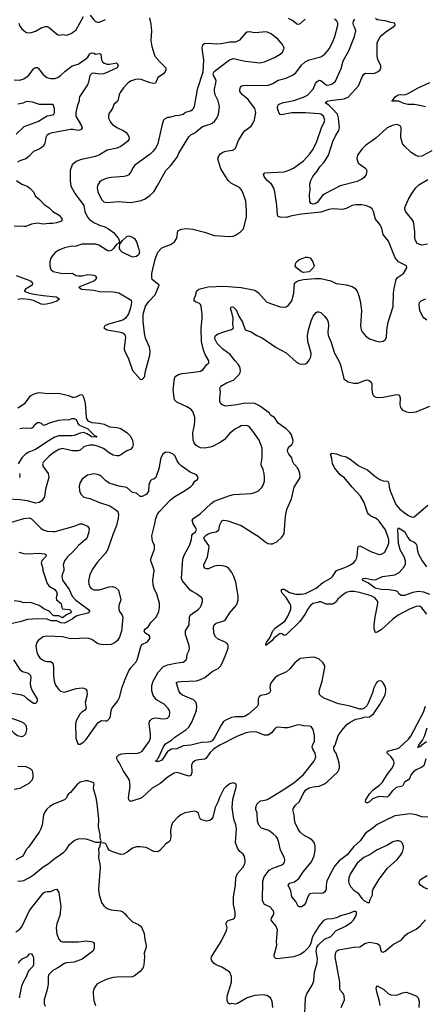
# Model space of a CAD drawing. Header units: inches. Extents: x 1173000 to 1307049, y 522583 to 678455.
# Tile 158 of 256: x 1223488 to 1227664, y 564442 to 574585. Entities that reach past the tile are written whole.
import ezdxf

# ---------------------------------------------------------------- set-up
doc = ezdxf.new("R2010")
doc.units = ezdxf.units.IN
doc.header["$MEASUREMENT"] = 0
doc.layers.add('B2526', color=7, linetype='Continuous')
doc.layers.add('B2527', color=7, linetype='Continuous')

msp = doc.modelspace()

# ---------------------------------------------------------------- linework, layer by layer
at = {"layer": 'B2526', "color": 5}
for points, elevation in [([(1223725, 570000), (1223727, 569987), (1223782, 569910), (1223788, 569870), (1223753, 569750), (1223742, 569670), (1223717, 569630), (1223690, 569610), (1223650, 569605), (1223568, 569628), (1223490, 569639), (1223370, 569645)], 840), ([(1223486, 569910), (1223490, 569890), (1223487, 569870)], 820), ([(1224929, 570000), (1224923, 569970), (1224890, 569870), (1224868, 569852), (1224850, 569849), (1224830, 569832), (1224818, 569790), (1224814, 569726), (1224790, 569695), (1224750, 569673), (1224730, 569673), (1224690, 569709), (1224650, 569716), (1224590, 569767), (1224510, 569781), (1224410, 569810), (1224374, 569834), (1224330, 569880), (1224310, 569894), (1224290, 569901), (1224250, 569905), (1224187, 569893), (1224130, 569853), (1224110, 569818), (1224102, 569778), (1224103, 569730), (1224118, 569698), (1224137, 569677), (1224150, 569668), (1224210, 569654), (1224310, 569610), (1224417, 569577), (1224477, 569537), (1224497, 569517), (1224503, 569503), (1224506, 569490), (1224503, 569450), (1224486, 569374), (1224450, 569289), (1224396, 569130), (1224371, 569090), (1224285, 568995), (1224245, 568935), (1224210, 568870), (1224197, 568803), (1224199, 568770), (1224210, 568741), (1224224, 568724), (1224250, 568712), (1224310, 568711), (1224410, 568741), (1224445, 568745), (1224476, 568736), (1224505, 568710), (1224529, 568610), (1224510, 568550), (1224510, 568510), (1224516, 568490), (1224544, 568450), (1224550, 568430), (1224535, 568285), (1224516, 568224), (1224496, 568190), (1224470, 568168), (1224430, 568150), (1224350, 568145), (1224310, 568152), (1224290, 568158), (1224230, 568200), (1224190, 568215), (1224010, 568208), (1223930, 568228), (1223770, 568234), (1223730, 568226), (1223679, 568190), (1223665, 568170), (1223656, 568130), (1223664, 568070), (1223677, 568037), (1223696, 568010), (1223722, 567990), (1223750, 567976), (1223770, 567972), (1223810, 567972), (1223830, 567955), (1223836, 567910), (1223836, 567830), (1223842, 567770), (1223857, 567730), (1223890, 567684), (1223910, 567668), (1223950, 567658), (1224070, 567695), (1224130, 567702), (1224150, 567700), (1224168, 567690), (1224180, 567670), (1224183, 567630), (1224161, 567550), (1224172, 567490), (1224154, 567470), (1224127, 567453), (1224109, 567430), (1224074, 567370), (1224063, 567330), (1224065, 567185), (1224086, 567126), (1224090, 567122), (1224110, 567122), (1224150, 567145), (1224170, 567165), (1224296, 567344), (1224330, 567366), (1224370, 567362), (1224390, 567364), (1224414, 567386), (1224423, 567410), (1224429, 567470), (1224436, 567490), (1224499, 567570), (1224516, 567604), (1224544, 567710), (1224574, 567790), (1224610, 567871), (1224630, 567904), (1224688, 567970), (1224698, 567990), (1224735, 568125), (1224747, 568150), (1224803, 568177), (1224827, 568210), (1224829, 568230), (1224821, 568241), (1224778, 568270), (1224771, 568290), (1224784, 568310), (1224810, 568330), (1224843, 568377), (1224894, 568430), (1224920, 568490), (1224928, 568530), (1224928, 568570), (1224901, 568670), (1224876, 568716), (1224863, 568763), (1224858, 568810), (1224871, 568910), (1224864, 568944), (1224838, 569010), (1224838, 569030), (1224876, 569130), (1224876, 569170), (1224854, 569214), (1224847, 569267), (1224881, 569390), (1224890, 569445), (1224907, 569490), (1224924, 569516), (1225041, 569639), (1225087, 569673), (1225186, 569730), (1225250, 569777), (1225270, 569797), (1225290, 569830), (1225318, 569850), (1225324, 569870), (1225310, 569895), (1225243, 569923), (1225149, 569990), (1225139, 570000)], 860), ([(1226420, 564270), (1226430, 564510), (1226444, 564550), (1226501, 564639), (1226516, 564684), (1226525, 564775), (1226551, 564871), (1226553, 564910), (1226539, 564990), (1226549, 565030), (1226566, 565054), (1226626, 565114), (1226690, 565141), (1226742, 565198), (1226850, 565250), (1226906, 565290), (1226925, 565310), (1226949, 565350), (1226955, 565375), (1226955, 565390), (1226950, 565398), (1226930, 565399), (1226881, 565379), (1226790, 565352), (1226750, 565333), (1226710, 565324), (1226650, 565320), (1226616, 565304), (1226570, 565249), (1226530, 565186), (1226501, 565130), (1226484, 565070), (1226464, 565030), (1226417, 564983), (1226381, 564959), (1226310, 564933), (1226170, 564913), (1226130, 564912), (1226107, 564930), (1226107, 564950), (1226134, 565050), (1226132, 565090), (1226142, 565210), (1226126, 565250), (1226077, 565310), (1226080, 565330), (1226105, 565370), (1226105, 565390), (1226097, 565410), (1226065, 565445), (1226010, 565472), (1225989, 565509), (1225993, 565710), (1226005, 565755), (1226057, 565823), (1226094, 565846), (1226197, 565883), (1226216, 565904), (1226219, 565930), (1226210, 565957), (1226174, 566030), (1226156, 566110), (1226142, 566150), (1226129, 566170), (1226099, 566199), (1226052, 566232), (1225977, 566257), (1225950, 566289), (1225935, 566330), (1225932, 566410), (1225920, 566450), (1225919, 566470), (1225930, 566504), (1225956, 566530), (1225970, 566538), (1226029, 566550), (1226050, 566559), (1226201, 566650), (1226310, 566725), (1226410, 566810), (1226517, 566943), (1226531, 566970), (1226536, 566990), (1226535, 567010), (1226530, 567030), (1226505, 567070), (1226501, 567090), (1226503, 567110), (1226522, 567150), (1226524, 567210), (1226510, 567274), (1226490, 567303), (1226470, 567309), (1226410, 567310), (1226370, 567320), (1226343, 567317), (1226250, 567290), (1226210, 567290), (1226150, 567298), (1226130, 567293), (1226110, 567278), (1226082, 567238), (1226045, 567215), (1226010, 567214), (1225930, 567247), (1225870, 567250), (1225820, 567240), (1225730, 567205), (1225550, 567111), (1225485, 567070), (1225450, 567036), (1225406, 566974), (1225390, 566967), (1225310, 566956), (1225290, 566950), (1225270, 566934), (1225258, 566910), (1225260, 566830), (1225250, 566798), (1225230, 566793), (1225110, 566829), (1225078, 566822), (1225016, 566784), (1224930, 566715), (1224853, 566670), (1224750, 566574), (1224730, 566563), (1224630, 566533), (1224613, 566550), (1224610, 566570), (1224624, 566690), (1224618, 566750), (1224610, 566770), (1224554, 566850), (1224513, 566933), (1224497, 566950), (1224487, 566970), (1224487, 566990), (1224510, 567013), (1224539, 567022), (1224610, 567030), (1224690, 567027), (1224725, 567035), (1224750, 567050), (1224821, 567150), (1224835, 567185), (1224836, 567230), (1224822, 567330), (1224825, 567355), (1224833, 567367), (1224850, 567383), (1224870, 567390), (1224890, 567392), (1224957, 567383), (1224994, 567386), (1225010, 567391), (1225030, 567412), (1225035, 567450), (1225030, 567470), (1225017, 567490), (1224974, 567534), (1224898, 567578), (1224863, 567623), (1224850, 567670), (1224848, 567728), (1224861, 567770), (1224915, 567865), (1224970, 567922), (1225010, 567938), (1225110, 567959), (1225170, 567966), (1225202, 567990), (1225209, 568010), (1225212, 568050), (1225234, 568090), (1225237, 568110), (1225231, 568150), (1225196, 568250), (1225195, 568290), (1225233, 568350), (1225236, 568430), (1225245, 568450), (1225325, 568510), (1225345, 568530), (1225358, 568550), (1225372, 568590), (1225372, 568610), (1225365, 568630), (1225309, 568670), (1225270, 568690), (1225242, 568710), (1225165, 568805), (1225154, 568830), (1225168, 569030), (1225185, 569075), (1225235, 569170), (1225256, 569230), (1225261, 569270), (1225270, 569290), (1225297, 569310), (1225307, 569330), (1225300, 569350), (1225275, 569390), (1225264, 569430), (1225280, 569450), (1225347, 569493), (1225458, 569602), (1225490, 569626), (1225650, 569683), (1225690, 569693), (1225870, 569704), (1225910, 569713), (1225948, 569732), (1225978, 569762), (1225995, 569790), (1226007, 569830), (1226010, 569870), (1226006, 569910), (1225995, 569950), (1225978, 569990), (1225976, 570000)], 840), ([(1227690, 566369), (1227630, 566373), (1227570, 566395), (1227510, 566404), (1227350, 566383), (1227230, 566327), (1227170, 566293), (1227110, 566245), (1227051, 566209), (1226995, 566125), (1226930, 566069), (1226858, 565982), (1226779, 565921), (1226733, 565870), (1226690, 565798), (1226652, 565710), (1226642, 565670), (1226642, 565630), (1226638, 565610), (1226630, 565600), (1226612, 565588), (1226596, 565584), (1226510, 565587), (1226480, 565580), (1226470, 565573), (1226450, 565544), (1226434, 565490), (1226417, 565463), (1226390, 565446), (1226370, 565445), (1226354, 565454), (1226330, 565501), (1226290, 565549), (1226279, 565610), (1226251, 565670), (1226270, 565689), (1226317, 565703), (1226362, 565738), (1226410, 565810), (1226494, 565910), (1226519, 565970), (1226530, 566030), (1226531, 566070), (1226523, 566103), (1226507, 566127), (1226475, 566150), (1226407, 566187), (1226377, 566217), (1226352, 566252), (1226320, 566320), (1226315, 566395), (1226301, 566450), (1226303, 566457), (1226323, 566490), (1226370, 566532), (1226405, 566610), (1226435, 566650), (1226470, 566671), (1226510, 566682), (1226570, 566690), (1226618, 566710), (1226650, 566732), (1226762, 566838), (1226776, 566864), (1226782, 566890), (1226779, 566930), (1226745, 567030), (1226729, 567050), (1226721, 567070), (1226722, 567090), (1226736, 567110), (1226768, 567210), (1226819, 567281), (1226857, 567323), (1226890, 567350), (1226950, 567381), (1227006, 567390), (1227030, 567399), (1227090, 567405), (1227130, 567433), (1227195, 567530), (1227252, 567630), (1227259, 567670), (1227258, 567690), (1227250, 567718), (1227230, 567755), (1227212, 567772), (1227190, 567775), (1227170, 567765), (1227157, 567750), (1227130, 567694), (1227119, 567650), (1227077, 567543), (1227062, 567518), (1227030, 567489), (1227010, 567481), (1226990, 567481), (1226890, 567513), (1226770, 567538), (1226631, 567591), (1226598, 567610), (1226574, 567634), (1226573, 567670), (1226603, 567770), (1226630, 567910), (1226630, 567930), (1226610, 567962), (1226570, 567996), (1226530, 568015), (1226510, 568019), (1226376, 568004), (1226320, 567960), (1226265, 567895), (1226234, 567866), (1226151, 567829), (1226116, 567804), (1226072, 567748), (1226065, 567710), (1226069, 567670), (1226060, 567650), (1226027, 567633), (1225970, 567623), (1225952, 567610), (1225944, 567590), (1225945, 567530), (1225934, 567510), (1225844, 567430), (1225811, 567410), (1225790, 567404), (1225710, 567405), (1225670, 567397), (1225610, 567370), (1225586, 567354), (1225561, 567319), (1225495, 567190), (1225470, 567158), (1225450, 567145), (1225430, 567141), (1225361, 567139), (1225250, 567111), (1225170, 567106), (1225105, 567075), (1225050, 567069), (1225010, 567046), (1224970, 566980), (1224950, 566958), (1224910, 566940), (1224886, 566946), (1224902, 566958), (1224907, 566970), (1224919, 566981), (1224970, 567093), (1224990, 567125), (1225050, 567163), (1225086, 567194), (1225199, 567270), (1225230, 567297), (1225262, 567350), (1225307, 567470), (1225313, 567513), (1225304, 567550), (1225277, 567577), (1225166, 567626), (1225143, 567643), (1225125, 567670), (1225101, 567750), (1225104, 567756), (1225117, 567763), (1225152, 567768), (1225310, 567776), (1225350, 567788), (1225393, 567810), (1225470, 567869), (1225530, 567903), (1225555, 567925), (1225571, 567950), (1225605, 568030), (1225634, 568110), (1225636, 568136), (1225632, 568150), (1225621, 568161), (1225596, 568176), (1225530, 568204), (1225500, 568230), (1225488, 568270), (1225484, 568330), (1225490, 568350), (1225510, 568368), (1225570, 568384), (1225590, 568393), (1225610, 568410), (1225648, 568472), (1225716, 568550), (1225727, 568570), (1225739, 568610), (1225739, 568650), (1225713, 568790), (1225693, 568850), (1225674, 568890), (1225642, 568930), (1225616, 568950), (1225579, 568959), (1225530, 568961), (1225490, 568954), (1225431, 568929), (1225410, 568927), (1225395, 568935), (1225386, 568946), (1225385, 568970), (1225422, 569050), (1225439, 569150), (1225435, 569170), (1225392, 569230), (1225385, 569250), (1225403, 569270), (1225430, 569287), (1225470, 569303), (1225510, 569310), (1225534, 569326), (1225539, 569330), (1225550, 569383), (1225562, 569410), (1225570, 569422), (1225590, 569430), (1225630, 569422), (1225770, 569374), (1225881, 569301), (1225945, 569265), (1226011, 569210), (1226043, 569190), (1226070, 569184), (1226090, 569186), (1226134, 569206), (1226186, 569254), (1226210, 569290), (1226225, 569470), (1226240, 569540), (1226286, 569650), (1226314, 569770), (1226375, 569870), (1226372, 569910), (1226358, 569950), (1226347, 569970), (1226320, 570000)], 820), ([(1227681, 568461), (1227630, 568525), (1227610, 568539), (1227590, 568543), (1227570, 568540), (1227510, 568516), (1227385, 568450), (1227329, 568410), (1227210, 568301), (1227170, 568274), (1227150, 568269), (1227139, 568310), (1227139, 568350), (1227147, 568430), (1227177, 568570), (1227175, 568590), (1227166, 568606), (1227144, 568630), (1227107, 568650), (1226986, 568686), (1226930, 568695), (1226890, 568696), (1226850, 568684), (1226810, 568658), (1226763, 568617), (1226750, 568593), (1226730, 568573), (1226710, 568564), (1226643, 568563), (1226588, 568588), (1226570, 568589), (1226559, 568581), (1226506, 568570), (1226482, 568550), (1226450, 568510), (1226423, 568457), (1226373, 568387), (1226230, 568248), (1226210, 568243), (1226190, 568260), (1226170, 568263), (1226106, 568214), (1226087, 568190), (1226050, 568158), (1226043, 568157), (1226030, 568141), (1226023, 568143), (1226021, 568150), (1226028, 568170), (1226064, 568216), (1226094, 568290), (1226121, 568319), (1226218, 568390), (1226245, 568435), (1226279, 568510), (1226279, 568550), (1226271, 568570), (1226230, 568633), (1226190, 568678), (1226183, 568690), (1226185, 568715), (1226190, 568719), (1226210, 568717), (1226266, 568686), (1226330, 568668), (1226390, 568668), (1226430, 568675), (1226539, 568730), (1226610, 568786), (1226690, 568831), (1226710, 568850), (1226749, 568911), (1226852, 568950), (1226895, 568970), (1226927, 568993), (1226946, 569014), (1226959, 569041), (1226967, 569090), (1226970, 569150), (1226980, 569160), (1226990, 569166), (1227110, 569102), (1227190, 569077), (1227210, 569078), (1227244, 569096), (1227273, 569147), (1227288, 569192), (1227289, 569230), (1227254, 569330), (1227190, 569419), (1227174, 569434), (1227150, 569450), (1227104, 569470), (1227080, 569490), (1227069, 569510), (1227035, 569610), (1226996, 569676), (1226910, 569770), (1226830, 569869), (1226790, 569893), (1226730, 569970), (1226714, 570000)], 780), ([(1226965, 570000), (1226978, 569990), (1227070, 569949), (1227144, 569884), (1227195, 569850), (1227230, 569834), (1227277, 569830), (1227290, 569810), (1227291, 569770), (1227302, 569730), (1227361, 569590), (1227403, 569543), (1227447, 569507), (1227490, 569478), (1227530, 569462), (1227550, 569464), (1227690, 569585)], 780), ([(1223393, 569407), (1223530, 569448), (1223590, 569453), (1223610, 569444), (1223707, 569347), (1223731, 569330), (1223770, 569317), (1223830, 569312), (1223854, 569314), (1224050, 569367), (1224112, 569392), (1224131, 569391), (1224186, 569366), (1224204, 569344), (1224200, 569310), (1224182, 569250), (1224165, 569230), (1224092, 569168), (1224043, 569110), (1223981, 569050), (1223951, 569010), (1223936, 568970), (1223943, 568930), (1223941, 568910), (1223924, 568870), (1223921, 568850), (1223929, 568810), (1223996, 568716), (1224027, 568647), (1224067, 568607), (1224198, 568510), (1224209, 568490), (1224201, 568479), (1224190, 568470), (1224090, 568448), (1224070, 568439), (1224030, 568409), (1223950, 568370), (1223913, 568373), (1223870, 568391), (1223813, 568393), (1223770, 568409), (1223670, 568414), (1223570, 568405), (1223490, 568381), (1223397, 568363)], 840), ([(1227710, 568664), (1227650, 568687), (1227590, 568695), (1227535, 568685), (1227450, 568655), (1227414, 568654), (1227393, 568670), (1227383, 568690), (1227362, 568702), (1227292, 568712), (1227210, 568715), (1227147, 568730), (1227080, 568780), (1227017, 568810), (1227021, 568830), (1227050, 568832), (1227110, 568817), (1227150, 568816), (1227224, 568850), (1227350, 568866), (1227395, 568890), (1227446, 568950), (1227460, 568980), (1227460, 569010), (1227445, 569050), (1227405, 569125), (1227387, 569190), (1227382, 569338), (1227389, 569351), (1227450, 569312), (1227485, 569250), (1227505, 569225), (1227550, 569204), (1227568, 569190), (1227576, 569170), (1227579, 569130), (1227590, 569087), (1227633, 569010), (1227675, 568950)], 760), ([(1223481, 569101), (1223530, 569085), (1223570, 569081), (1223690, 569090), (1223743, 569083), (1223757, 569077), (1223760, 569070), (1223753, 569050), (1223716, 569010), (1223711, 568990), (1223726, 568930), (1223725, 568910), (1223770, 568778), (1223792, 568750), (1223850, 568714), (1223867, 568690), (1223873, 568667), (1223865, 568630), (1223868, 568610), (1223914, 568570), (1223921, 568530), (1223930, 568515), (1224001, 568510), (1224023, 568490), (1224009, 568470), (1223970, 568454), (1223930, 568425), (1223890, 568443), (1223844, 568444), (1223830, 568451), (1223791, 568491), (1223736, 568516), (1223710, 568537), (1223687, 568550), (1223610, 568577), (1223590, 568581), (1223530, 568579), (1223489, 568590), (1223430, 568598)], 820), ([(1223425, 567990), (1223491, 567890), (1223517, 567870), (1223575, 567855), (1223600, 567830), (1223603, 567810), (1223595, 567750), (1223600, 567720), (1223618, 567670), (1223668, 567590), (1223669, 567570), (1223660, 567550), (1223650, 567540), (1223630, 567540), (1223570, 567584), (1223536, 567616), (1223510, 567628), (1223390, 567646)], 840), ([(1227668, 566970), (1227653, 566910), (1227644, 566896), (1227630, 566884), (1227570, 566859), (1227542, 566838), (1227520, 566810), (1227502, 566770), (1227490, 566755), (1227450, 566731), (1227429, 566691), (1227365, 566675), (1227322, 566638), (1227290, 566592), (1227270, 566577), (1227190, 566582), (1227170, 566577), (1227122, 566558), (1227090, 566529), (1227070, 566517), (1227058, 566518), (1227047, 566527), (1227052, 566550), (1227091, 566610), (1227128, 566650), (1227197, 566703), (1227222, 566730), (1227270, 566810), (1227321, 566870), (1227341, 566910), (1227344, 566930), (1227340, 566950), (1227313, 566993), (1227271, 567030), (1227276, 567050), (1227367, 567073), (1227395, 567085), (1227490, 567173), (1227515, 567205), (1227647, 567450), (1227665, 567515)], 780), ([(1227675, 567145), (1227627, 567113), (1227626, 567110), (1227610, 567095), (1227603, 567097), (1227599, 567090), (1227587, 567087), (1227590, 567097), (1227598, 567102), (1227596, 567110), (1227637, 567163), (1227656, 567204), (1227684, 567290)], 760), ([(1223470, 566897), (1223550, 566891), (1223595, 566870), (1223617, 566850), (1223625, 566810), (1223624, 566776), (1223614, 566746), (1223583, 566717), (1223490, 566666), (1223430, 566654)], 840), ([(1223470, 565714), (1223491, 565711), (1223530, 565718), (1223590, 565748), (1223630, 565776), (1223730, 565860), (1223783, 565890), (1223841, 565939), (1223943, 566010), (1223966, 566034), (1224000, 566090), (1224050, 566130), (1224090, 566146), (1224130, 566150), (1224170, 566146), (1224214, 566134), (1224270, 566111), (1224308, 566112), (1224322, 566118), (1224326, 566130), (1224318, 566150), (1224318, 566190), (1224299, 566270), (1224303, 566350), (1224285, 566510), (1224276, 566570), (1224252, 566650), (1224249, 566671), (1224255, 566710), (1224250, 566722), (1224190, 566744), (1224170, 566744), (1224110, 566729), (1224078, 566702), (1224010, 566625), (1223991, 566610), (1223976, 566590), (1223971, 566569), (1223951, 566550), (1223836, 566504), (1223800, 566480), (1223768, 566452), (1223750, 566429), (1223733, 566390), (1223718, 566290), (1223706, 566250), (1223690, 566217), (1223580, 566060), (1223553, 566030), (1223530, 565984), (1223514, 565966), (1223450, 565932)], 860), ([(1226093, 564410), (1226088, 564470), (1226070, 564510), (1226033, 564533), (1225990, 564539), (1225910, 564533), (1225830, 564508), (1225730, 564450), (1225705, 564445), (1225670, 564449), (1225650, 564444), (1225633, 564453), (1225623, 564483), (1225625, 564525), (1225668, 564670), (1225670, 564730), (1225650, 564769), (1225630, 564787), (1225570, 564825), (1225510, 564850), (1225490, 564864), (1225467, 564890), (1225460, 564910), (1225462, 564930), (1225472, 564950), (1225564, 565090), (1225618, 565202), (1225623, 565230), (1225615, 565270), (1225619, 565290), (1225636, 565304), (1225690, 565323), (1225699, 565330), (1225708, 565350), (1225705, 565390), (1225688, 565470), (1225688, 565550), (1225711, 565669), (1225714, 565750), (1225730, 565790), (1225786, 565850), (1225806, 565890), (1225810, 565910), (1225807, 565947), (1225799, 565970), (1225789, 565990), (1225756, 566016), (1225730, 566049), (1225710, 566110), (1225719, 566250), (1225712, 566290), (1225694, 566350), (1225675, 566470), (1225684, 566556), (1225719, 566690), (1225713, 566713), (1225690, 566724), (1225650, 566713), (1225610, 566684), (1225590, 566662), (1225546, 566574), (1225533, 566530), (1225502, 566470), (1225476, 566370), (1225467, 566353), (1225445, 566335), (1225410, 566328), (1225363, 566343), (1225351, 566351), (1225338, 566370), (1225328, 566410), (1225310, 566426), (1225290, 566431), (1225190, 566414), (1225147, 566393), (1225117, 566370), (1225062, 566310), (1225046, 566274), (1225041, 566230), (1225045, 566170), (1225036, 566130), (1225024, 566116), (1224990, 566092), (1224930, 566026), (1224910, 566013), (1224870, 566017), (1224790, 566056), (1224730, 566064), (1224690, 566064), (1224650, 566050), (1224594, 566010), (1224556, 565990), (1224530, 565987), (1224436, 566016), (1224409, 566029), (1224394, 566050), (1224389, 566069), (1224374, 566094), (1224350, 566106), (1224318, 566102), (1224312, 566070), (1224300, 566040), (1224303, 566003), (1224299, 565950), (1224313, 565890), (1224316, 565850), (1224300, 565630), (1224306, 565570), (1224315, 565550), (1224330, 565491), (1224356, 565456), (1224388, 565428), (1224430, 565417), (1224525, 565405), (1224550, 565395), (1224574, 565374), (1224590, 565351), (1224650, 565291), (1224710, 565265), (1224730, 565251), (1224746, 565230), (1224770, 565170), (1224776, 565110), (1224791, 565049), (1224791, 565030), (1224771, 564970), (1224773, 564930), (1224768, 564850), (1224758, 564822), (1224730, 564781), (1224670, 564734), (1224650, 564725), (1224610, 564721), (1224526, 564726), (1224450, 564717), (1224390, 564700), (1224326, 564674), (1224281, 564650), (1224256, 564610), (1224246, 564574), (1224244, 564550), (1224250, 564482), (1224268, 564430)], 860), ([(1227690, 565630), (1227650, 565645), (1227615, 565670), (1227601, 565690), (1227603, 565710), (1227610, 565723), (1227624, 565736), (1227683, 565770)], 820), ([(1223450, 565190), (1223490, 565216), (1223510, 565242), (1223590, 565408), (1223730, 565588), (1223750, 565601), (1223770, 565606), (1223810, 565605), (1223850, 565626), (1223871, 565630), (1223890, 565594), (1223913, 565450), (1223903, 565357), (1223870, 565270), (1223865, 565230), (1223870, 565165), (1223890, 565113), (1223910, 565094), (1223930, 565087), (1224094, 565086), (1224177, 565097), (1224222, 565090), (1224243, 565083), (1224255, 565070), (1224254, 565014), (1224240, 564990), (1224130, 564908), (1224050, 564878), (1223970, 564871), (1223950, 564864), (1223882, 564818), (1223830, 564791), (1223789, 564750), (1223780, 564730), (1223780, 564650), (1223770, 564595), (1223740, 564490), (1223739, 564450), (1223750, 564423)], 840), ([(1226798, 564410), (1226832, 564490), (1226830, 564533), (1226816, 564556), (1226787, 564587), (1226783, 564603), (1226783, 564670), (1226737, 564930), (1226743, 564977), (1226750, 564990), (1226770, 565004), (1226930, 565032), (1226990, 565035), (1227050, 565072), (1227090, 565083), (1227170, 565068), (1227191, 565050), (1227210, 564985), (1227230, 564979), (1227250, 564988), (1227338, 565062), (1227416, 565104), (1227457, 565150), (1227482, 565170), (1227570, 565216), (1227611, 565250), (1227666, 565314)], 820), ([(1223475, 564865), (1223490, 564891), (1223515, 564910), (1223570, 564936), (1223590, 564961), (1223610, 564965), (1223629, 564929), (1223629, 564850), (1223624, 564830), (1223587, 564793), (1223573, 564770), (1223556, 564724), (1223525, 564670), (1223508, 564630), (1223482, 564510)], 820), ([(1227200, 564430), (1227194, 564470), (1227164, 564570), (1227159, 564610), (1227165, 564630), (1227170, 564632), (1227236, 564596), (1227286, 564550), (1227310, 564540), (1227370, 564537), (1227430, 564560), (1227470, 564567), (1227571, 564531), (1227589, 564509), (1227602, 564470), (1227598, 564410)], 780)]:
    msp.add_lwpolyline(points, dxfattribs=dict(at, elevation=elevation))
for points, elevation in [([(1223310, 567403), (1223272, 567390), (1223271, 567370), (1223277, 567350), (1223310, 567318), (1223382, 567282), (1223430, 567234), (1223466, 567210), (1223510, 567202), (1223530, 567208), (1223550, 567230), (1223563, 567270), (1223557, 567310), (1223530, 567338), (1223496, 567356), (1223370, 567400)], 860), ([(1227370, 566127), (1227330, 566116), (1227276, 566083), (1227170, 566034), (1227096, 565984), (1227030, 565955), (1226964, 565896), (1226893, 565790), (1226877, 565750), (1226873, 565710), (1226877, 565690), (1226895, 565655), (1226930, 565617), (1226971, 565590), (1227010, 565531), (1227030, 565511), (1227070, 565491), (1227090, 565492), (1227098, 565522), (1227121, 565570), (1227121, 565610), (1227128, 565630), (1227188, 565730), (1227275, 565845), (1227370, 565930), (1227404, 565970), (1227429, 566010), (1227441, 566050), (1227439, 566070), (1227426, 566106), (1227416, 566116), (1227390, 566127)], 840)]:
    msp.add_lwpolyline(points, close=True, dxfattribs=dict(at, elevation=elevation))
at = {"layer": 'B2527', "color": 5}
for points, elevation in [([(1223478, 574550), (1223490, 574519), (1223511, 574490), (1223550, 574457), (1223570, 574450), (1223610, 574454), (1223650, 574465), (1223710, 574501), (1223754, 574514), (1223770, 574513), (1223790, 574503), (1223870, 574437), (1223890, 574427), (1223930, 574431), (1223970, 574427), (1224019, 574441), (1224070, 574482), (1224144, 574616)], 860), ([(1224824, 574604), (1224839, 574539), (1224844, 574470), (1224839, 574370), (1224849, 574309), (1224880, 574210), (1224930, 574150), (1224993, 574090), (1224994, 574070), (1224986, 574050), (1224970, 574028), (1224912, 573988), (1224888, 573932), (1224870, 573928), (1224830, 573935), (1224739, 573970), (1224710, 573973), (1224679, 573970), (1224628, 573950), (1224602, 573930), (1224557, 573883), (1224524, 573836), (1224512, 573810), (1224497, 573750), (1224486, 573734), (1224456, 573710), (1224445, 573670), (1224410, 573622), (1224402, 573598), (1224404, 573570), (1224424, 573530), (1224445, 573505), (1224490, 573474), (1224560, 573440), (1224583, 573423), (1224601, 573401), (1224614, 573370), (1224612, 573350), (1224598, 573330), (1224530, 573280), (1224490, 573260), (1224390, 573240), (1224310, 573193), (1224270, 573177), (1224110, 573140), (1224070, 573125), (1224028, 573090), (1224008, 573030), (1224009, 572930), (1224016, 572870), (1224058, 572790), (1224149, 572670), (1224159, 572610), (1224187, 572550), (1224210, 572524), (1224250, 572495), (1224310, 572468), (1224364, 572450), (1224401, 572430), (1224453, 572393), (1224507, 572330), (1224516, 572304), (1224512, 572292), (1224518, 572282), (1224510, 572288), (1224503, 572277), (1224490, 572272), (1224467, 572250), (1224453, 572227), (1224433, 572207), (1224410, 572199), (1224390, 572206), (1224303, 572263), (1224271, 572271), (1224129, 572271), (1224070, 572253), (1224010, 572249), (1223950, 572235), (1223890, 572209), (1223855, 572185), (1223830, 572159), (1223810, 572129), (1223799, 572090), (1223800, 572050), (1223810, 572012), (1223832, 571990), (1223930, 571971), (1224030, 571975), (1224070, 571950), (1224090, 571946), (1224130, 571947), (1224190, 571959), (1224250, 571953), (1224266, 571946), (1224278, 571930), (1224271, 571910), (1224251, 571890), (1224096, 571830), (1224126, 571810), (1224250, 571799), (1224310, 571786), (1224450, 571780), (1224510, 571771), (1224636, 571696), (1224641, 571670), (1224630, 571615), (1224610, 571556), (1224578, 571510), (1224550, 571490), (1224401, 571450), (1224366, 571430), (1224356, 571410), (1224390, 571390), (1224410, 571385), (1224510, 571369), (1224550, 571358), (1224570, 571343), (1224578, 571310), (1224564, 571204), (1224564, 571190), (1224571, 571170), (1224608, 571090), (1224650, 570972), (1224730, 570882), (1224750, 570878), (1224776, 570910), (1224779, 570950), (1224827, 571130), (1224831, 571169), (1224825, 571210), (1224785, 571305), (1224774, 571354), (1224758, 571478), (1224759, 571550), (1224785, 571635), (1224818, 571682), (1224884, 571750), (1224923, 571850), (1224852, 571910), (1224849, 571930), (1224850, 571970), (1224882, 572118), (1224911, 572190), (1224950, 572236), (1225042, 572270), (1225082, 572298), (1225107, 572333), (1225117, 572410), (1225150, 572426), (1225210, 572434), (1225270, 572426), (1225390, 572395), (1225490, 572362), (1225650, 572353), (1225685, 572355), (1225710, 572365), (1225762, 572398), (1225791, 572430), (1225822, 572550), (1225824, 572624), (1225815, 572715), (1225785, 572805), (1225770, 572835), (1225750, 572856), (1225670, 572897), (1225634, 572930), (1225560, 573050), (1225527, 573150), (1225537, 573183), (1225556, 573204), (1225581, 573219), (1225610, 573232), (1225680, 573240), (1225701, 573250), (1225710, 573261), (1225740, 573340), (1225790, 573421), (1225810, 573442), (1225872, 573488), (1225890, 573514), (1225907, 573553), (1225918, 573630), (1225908, 573670), (1225841, 573761), (1225781, 573810), (1225764, 573830), (1225755, 573850), (1225754, 573867), (1225761, 573890), (1225770, 573899), (1225790, 573906), (1226051, 573909), (1226094, 573926), (1226150, 573962), (1226230, 573984), (1226303, 574017), (1226330, 574039), (1226390, 574116), (1226428, 574152), (1226470, 574170), (1226590, 574202), (1226630, 574230), (1226674, 574286), (1226709, 574350), (1226733, 574410), (1226764, 574530), (1226762, 574550), (1226753, 574570), (1226729, 574589)], 860), ([(1224213, 574633), (1224250, 574584), (1224270, 574567), (1224290, 574560), (1224310, 574561), (1224370, 574586)], 860), ([(1225976, 570000), (1225975, 570010), (1225985, 570070), (1225984, 570170), (1225953, 570253), (1225890, 570347), (1225850, 570393), (1225824, 570404), (1225770, 570400), (1225750, 570391), (1225710, 570370), (1225650, 570324), (1225598, 570262), (1225551, 570229), (1225472, 570188), (1225450, 570181), (1225390, 570172), (1225350, 570173), (1225314, 570190), (1225302, 570202), (1225285, 570225), (1225273, 570253), (1225271, 570330), (1225289, 570410), (1225292, 570452), (1225290, 570490), (1225270, 570550), (1225250, 570572), (1225210, 570598), (1225106, 570646), (1225081, 570670), (1225068, 570770), (1225081, 570890), (1225088, 570910), (1225123, 570930), (1225161, 570939), (1225310, 570956), (1225350, 570964), (1225377, 570983), (1225410, 571028), (1225435, 571050), (1225436, 571070), (1225397, 571137), (1225379, 571179), (1225361, 571270), (1225355, 571405), (1225367, 571510), (1225367, 571550), (1225358, 571630), (1225351, 571651), (1225341, 571661), (1225299, 571679), (1225285, 571690), (1225283, 571710), (1225300, 571750), (1225310, 571790), (1225334, 571810), (1225430, 571833), (1225590, 571841), (1225767, 571827), (1225910, 571797), (1225948, 571770), (1226030, 571680), (1226070, 571662), (1226170, 571628), (1226210, 571623), (1226230, 571628), (1226256, 571644), (1226289, 571690), (1226311, 571769), (1226319, 571870), (1226334, 571886), (1226361, 571899), (1226411, 571909), (1226530, 571918), (1226590, 571918), (1226690, 571894), (1226747, 571867), (1226852, 571852), (1226910, 571835), (1226939, 571819), (1226962, 571790), (1226980, 571740), (1226992, 571690), (1227007, 571590), (1226998, 571430), (1227004, 571390), (1227013, 571370), (1227049, 571329), (1227090, 571299), (1227150, 571275), (1227192, 571268), (1227230, 571274), (1227252, 571288), (1227264, 571310), (1227268, 571390), (1227282, 571470), (1227332, 571630), (1227338, 571770), (1227346, 571834), (1227364, 571910), (1227377, 571930), (1227439, 571970), (1227473, 572030), (1227469, 572050), (1227389, 572090), (1227353, 572130), (1227284, 572304), (1227232, 572372), (1227215, 572435), (1227200, 572470), (1227151, 572530), (1227132, 572610), (1227116, 572636), (1227094, 572654), (1227050, 572670), (1227010, 572676), (1226950, 572676), (1226910, 572670), (1226850, 572641), (1226810, 572631), (1226710, 572638), (1226670, 572630), (1226590, 572601), (1226390, 572582), (1226290, 572566), (1226230, 572548), (1226169, 572550), (1226150, 572559), (1226141, 572570), (1226135, 572670), (1226116, 572810), (1226105, 572850), (1226080, 572890), (1226032, 572932), (1226004, 572970), (1225998, 572990), (1226012, 573008), (1226210, 573019), (1226251, 573030), (1226306, 573054), (1226410, 573131), (1226477, 573203), (1226510, 573250), (1226547, 573330), (1226594, 573470), (1226624, 573530), (1226629, 573550), (1226615, 573590), (1226590, 573610), (1226570, 573615), (1226430, 573624), (1226290, 573624), (1226184, 573604), (1226170, 573607), (1226156, 573630), (1226143, 573670), (1226143, 573690), (1226153, 573710), (1226189, 573730), (1226310, 573754), (1226410, 573788), (1226450, 573809), (1226510, 573869), (1226534, 573926), (1226550, 573949), (1226570, 573962), (1226590, 573960), (1226630, 573923), (1226652, 573912), (1226690, 573917), (1226712, 573928), (1226738, 573950), (1226799, 574081), (1226820, 574160), (1226877, 574263), (1226936, 574410), (1226948, 574470), (1226940, 574500), (1226925, 574530), (1226922, 574550), (1226925, 574570), (1226937, 574590)], 840), ([(1226426, 574590), (1226370, 574537), (1226350, 574534), (1226290, 574579), (1226257, 574597)], 860), ([(1227730, 573233), (1227630, 573179), (1227590, 573175), (1227565, 573185), (1227518, 573218), (1227446, 573286), (1227429, 573309), (1227412, 573370), (1227414, 573470), (1227405, 573490), (1227390, 573500), (1227370, 573504), (1227324, 573496), (1227270, 573470), (1227156, 573364), (1227050, 573290), (1227010, 573251), (1226967, 573190), (1226958, 573150), (1226972, 573112), (1226992, 573092), (1227051, 573051), (1227061, 573030), (1227056, 572990), (1227038, 572962), (1227010, 572942), (1226961, 572919), (1226787, 572873), (1226630, 572792), (1226607, 572773), (1226550, 572702), (1226530, 572687), (1226510, 572684), (1226490, 572690), (1226476, 572710), (1226472, 572788), (1226480, 572830), (1226476, 572890), (1226484, 572930), (1226506, 572970), (1226550, 573024), (1226580, 573070), (1226622, 573118), (1226668, 573190), (1226711, 573329), (1226744, 573396), (1226775, 573445), (1226782, 573470), (1226772, 573572), (1226760, 573610), (1226706, 573670), (1226670, 573704), (1226632, 573730), (1226655, 573745), (1226686, 573754), (1226830, 573770), (1226870, 573788), (1226978, 573902), (1227016, 574004), (1227030, 574025), (1227050, 574035), (1227110, 574030), (1227146, 574034), (1227178, 574050), (1227200, 574070), (1227207, 574090), (1227206, 574110), (1227176, 574176), (1227169, 574209), (1227169, 574350), (1227197, 574403), (1227215, 574425), (1227259, 574461), (1227333, 574510), (1227353, 574530), (1227349, 574549), (1227346, 574550), (1227310, 574555), (1227250, 574572), (1227170, 574582), (1227150, 574598)], 820), ([(1223430, 573964), (1223490, 573962), (1223530, 573974), (1223574, 574006), (1223597, 574030), (1223630, 574077), (1223650, 574093), (1223670, 574091), (1223681, 574081), (1223725, 574025), (1223768, 573990), (1223810, 573980), (1223850, 573979), (1223881, 573990), (1223910, 574009), (1223952, 574050), (1224030, 574110), (1224090, 574126), (1224170, 574180), (1224190, 574198), (1224210, 574232), (1224230, 574243), (1224250, 574241), (1224270, 574228), (1224310, 574235), (1224325, 574230), (1224330, 574170), (1224340, 574150), (1224357, 574137), (1224388, 574128), (1224413, 574127), (1224490, 574142), (1224501, 574110), (1224493, 574090), (1224370, 574033), (1224350, 574027), (1224310, 574025), (1224247, 574033), (1224230, 574030), (1224211, 574010), (1224198, 573942), (1224187, 573913), (1224105, 573790), (1224099, 573770), (1224099, 573750), (1224079, 573690), (1224066, 573630), (1224066, 573590), (1224126, 573490), (1224130, 573470), (1224119, 573450), (1224090, 573444), (1224034, 573454), (1224010, 573452), (1223810, 573415), (1223790, 573408), (1223769, 573391), (1223758, 573370), (1223747, 573310), (1223730, 573278), (1223690, 573252), (1223632, 573228), (1223583, 573177), (1223550, 573153), (1223489, 573131), (1223464, 573116)], 840), ([(1227667, 573687), (1227590, 573705), (1227550, 573710), (1227484, 573710), (1227442, 573722), (1227390, 573746), (1227330, 573745), (1227318, 573750), (1227326, 573754), (1227355, 573790), (1227384, 573810), (1227410, 573814), (1227450, 573811), (1227480, 573820), (1227590, 573883), (1227710, 573937)], 780), ([(1223470, 573718), (1223529, 573730), (1223550, 573741), (1223570, 573745), (1223617, 573737), (1223690, 573713), (1223830, 573714), (1223842, 573670), (1223843, 573630), (1223838, 573610), (1223830, 573603), (1223770, 573591), (1223683, 573537), (1223530, 573480), (1223453, 573407)], 820), ([(1223455, 572930), (1223510, 572892), (1223565, 572870), (1223594, 572850), (1223631, 572810), (1223649, 572770), (1223692, 572732), (1223740, 572680), (1223790, 572648), (1223830, 572610), (1223894, 572570), (1223927, 572530), (1223918, 572510), (1223868, 572492), (1223830, 572484), (1223790, 572486), (1223730, 572478), (1223670, 572488), (1223650, 572487), (1223610, 572480), (1223550, 572456), (1223530, 572454), (1223430, 572459)], 840), ([(1227686, 572274), (1227630, 572263), (1227608, 572268), (1227581, 572281), (1227565, 572305), (1227557, 572330), (1227557, 572397), (1227545, 572485), (1227538, 572510), (1227527, 572530), (1227465, 572605), (1227454, 572630), (1227455, 572650), (1227488, 572730), (1227525, 572795), (1227566, 572854), (1227597, 572883), (1227690, 572937)], 820), ([(1223451, 571950), (1223582, 571902), (1223602, 571890), (1223619, 571870), (1223615, 571850), (1223549, 571810), (1223535, 571790), (1223589, 571769), (1223638, 571758), (1223730, 571743), (1223865, 571730), (1223898, 571710), (1223870, 571687), (1223810, 571665), (1223748, 571652), (1223710, 571656), (1223631, 571691), (1223583, 571703), (1223510, 571708), (1223470, 571701)], 840), ([(1227681, 571490), (1227654, 571510), (1227637, 571530), (1227608, 571590), (1227602, 571650), (1227606, 571670), (1227623, 571690), (1227670, 571710)], 820), ([(1226320, 570000), (1226311, 570010), (1226299, 570030), (1226290, 570070), (1226258, 570110), (1226249, 570130), (1226247, 570150), (1226251, 570170), (1226268, 570192), (1226290, 570210), (1226301, 570230), (1226304, 570250), (1226285, 570310), (1226270, 570333), (1226230, 570371), (1226151, 570430), (1226110, 570487), (1226072, 570512), (1226059, 570530), (1225982, 570590), (1225950, 570611), (1225910, 570630), (1225810, 570636), (1225723, 570617), (1225610, 570605), (1225590, 570609), (1225570, 570621), (1225550, 570649), (1225550, 570690), (1225557, 570750), (1225549, 570790), (1225559, 570810), (1225617, 570843), (1225690, 570873), (1225748, 570930), (1225759, 570950), (1225763, 570970), (1225755, 571010), (1225737, 571037), (1225705, 571070), (1225655, 571135), (1225581, 571190), (1225522, 571250), (1225501, 571290), (1225498, 571310), (1225504, 571330), (1225530, 571348), (1225590, 571370), (1225670, 571392), (1225690, 571407), (1225683, 571450), (1225685, 571510), (1225673, 571570), (1225659, 571610), (1225669, 571630), (1225690, 571625), (1225716, 571596), (1225745, 571530), (1225782, 571470), (1225810, 571391), (1225870, 571370), (1225930, 571332), (1225986, 571306), (1226130, 571207), (1226230, 571152), (1226338, 571058), (1226370, 571041), (1226390, 571036), (1226430, 571041), (1226450, 571055), (1226470, 571078), (1226487, 571113), (1226489, 571150), (1226454, 571270), (1226450, 571330), (1226462, 571390), (1226490, 571483), (1226510, 571531), (1226542, 571570), (1226550, 571575), (1226566, 571574), (1226590, 571567), (1226630, 571527), (1226656, 571490), (1226664, 571470), (1226669, 571430), (1226661, 571370), (1226664, 571330), (1226691, 571270), (1226731, 571151), (1226775, 571070), (1226790, 571030), (1226821, 570901), (1226826, 570886), (1226841, 570870), (1226870, 570854), (1226930, 570839), (1226970, 570842), (1227050, 570872), (1227070, 570874), (1227087, 570867), (1227108, 570850), (1227113, 570833), (1227112, 570770), (1227119, 570730), (1227131, 570710), (1227156, 570696), (1227172, 570692), (1227230, 570696), (1227350, 570721), (1227370, 570724), (1227390, 570719), (1227399, 570710), (1227404, 570690), (1227402, 570618), (1227408, 570590), (1227430, 570563), (1227470, 570544), (1227510, 570539), (1227570, 570547), (1227710, 570602)], 820), ([(1223470, 570585), (1223544, 570636), (1223599, 570710), (1223630, 570729), (1223670, 570742), (1223696, 570744), (1223770, 570735), (1223890, 570738), (1223990, 570713), (1224030, 570696), (1224050, 570695), (1224070, 570700), (1224110, 570722), (1224130, 570725), (1224150, 570690), (1224161, 570630), (1224172, 570490), (1224178, 570470), (1224190, 570454), (1224230, 570437), (1224308, 570428), (1224357, 570417), (1224412, 570392), (1224490, 570385), (1224530, 570372), (1224594, 570330), (1224630, 570296), (1224651, 570250), (1224655, 570210), (1224650, 570181), (1224630, 570158), (1224590, 570143), (1224530, 570102), (1224510, 570093), (1224490, 570091), (1224450, 570100), (1224410, 570123), (1224350, 570166), (1224290, 570193), (1224250, 570203), (1224210, 570202), (1224167, 570193), (1224150, 570185), (1224111, 570150), (1224090, 570144), (1224030, 570143), (1223930, 570166), (1223890, 570156), (1223830, 570120), (1223790, 570088), (1223735, 570030), (1223724, 570010), (1223725, 570000)], 840), ([(1223488, 570372), (1223530, 570381), (1223610, 570376), (1223630, 570392), (1223645, 570415), (1223670, 570434), (1223690, 570436), (1223708, 570428), (1223730, 570409), (1223750, 570411), (1223806, 570434), (1223890, 570459), (1223950, 570465), (1223990, 570462), (1224030, 570475), (1224050, 570475), (1224070, 570465), (1224086, 570426), (1224098, 570410), (1224190, 570370), (1224260, 570300), (1224283, 570290), (1224274, 570286), (1224230, 570288), (1224180, 570320), (1224150, 570332), (1224110, 570327), (1224050, 570302), (1224023, 570297), (1223890, 570299), (1223850, 570285), (1223790, 570251), (1223650, 570157), (1223581, 570130), (1223547, 570110), (1223509, 570070), (1223473, 570010)], 820), ([(1225139, 570000), (1225130, 570009), (1225110, 570039), (1225089, 570090), (1225070, 570109), (1225030, 570127), (1224990, 570129), (1224963, 570110), (1224942, 570070), (1224929, 570000)], 860), ([(1226714, 570000), (1226709, 570010), (1226703, 570063), (1226689, 570110), (1226702, 570118), (1226750, 570113), (1226790, 570094), (1226850, 570083), (1226890, 570059), (1226965, 570000)], 780)]:
    msp.add_lwpolyline(points, dxfattribs=dict(at, elevation=elevation))
for points, elevation in [([(1225850, 574460), (1225830, 574457), (1225814, 574446), (1225750, 574375), (1225710, 574355), (1225650, 574354), (1225563, 574337), (1225510, 574334), (1225430, 574341), (1225390, 574335), (1225375, 574325), (1225367, 574313), (1225363, 574290), (1225380, 574170), (1225375, 574045), (1225315, 573865), (1225283, 573690), (1225270, 573661), (1225253, 573647), (1225196, 573630), (1225170, 573609), (1225130, 573597), (1225090, 573593), (1225030, 573577), (1225010, 573577), (1224980, 573560), (1224970, 573549), (1224950, 573490), (1224909, 573310), (1224892, 573270), (1224861, 573230), (1224830, 573200), (1224674, 573086), (1224657, 573063), (1224630, 573010), (1224612, 572988), (1224590, 572976), (1224565, 572970), (1224430, 572960), (1224377, 572950), (1224330, 572930), (1224309, 572910), (1224290, 572877), (1224286, 572850), (1224294, 572810), (1224330, 572733), (1224354, 572710), (1224390, 572701), (1224507, 572713), (1224630, 572703), (1224670, 572707), (1224738, 572722), (1224780, 572740), (1224827, 572773), (1224868, 572812), (1224905, 572870), (1224992, 573030), (1225041, 573079), (1225110, 573167), (1225127, 573210), (1225230, 573378), (1225250, 573398), (1225290, 573421), (1225370, 573483), (1225450, 573507), (1225470, 573519), (1225498, 573542), (1225519, 573570), (1225536, 573610), (1225544, 573690), (1225530, 573748), (1225501, 573810), (1225493, 573850), (1225493, 573870), (1225511, 573950), (1225509, 573970), (1225482, 574010), (1225479, 574030), (1225489, 574050), (1225649, 574170), (1225670, 574179), (1225690, 574184), (1225810, 574158), (1225959, 574141), (1226010, 574152), (1226110, 574195), (1226170, 574230), (1226192, 574248), (1226205, 574270), (1226210, 574290), (1226205, 574310), (1226193, 574330), (1226150, 574381), (1226078, 574438), (1226030, 574460), (1225910, 574448)], 880), ([(1224650, 572139), (1224542, 572190), (1224521, 572210), (1224517, 572230), (1224520, 572280), (1224530, 572285), (1224545, 572310), (1224590, 572353), (1224610, 572359), (1224650, 572346), (1224671, 572330), (1224690, 572298), (1224713, 572230), (1224721, 572190), (1224714, 572166), (1224690, 572144)], 860), ([(1226410, 571981), (1226390, 571989), (1226370, 572004), (1226339, 572030), (1226326, 572050), (1226329, 572070), (1226339, 572090), (1226362, 572110), (1226430, 572137), (1226450, 572139), (1226478, 572130), (1226507, 572090), (1226521, 572050), (1226511, 572029), (1226470, 571989)], 840)]:
    msp.add_lwpolyline(points, close=True, dxfattribs=dict(at, elevation=elevation))

doc.saveas('drawing.dxf')
